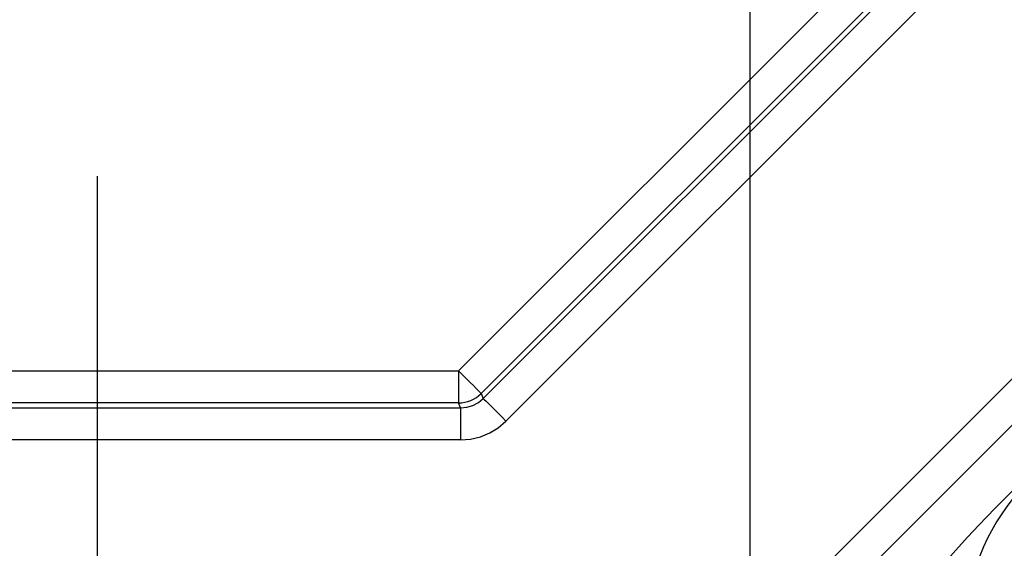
# Model space of a CAD drawing. Header units: millimetres. Extents: x 196 to 1773810, y -221320 to 153872.
# Tile 151 of 256: x 1163921 to 1164223, y -203187 to -203025. Entities that reach past the tile are written whole.
import ezdxf

# ---------------------------------------------------------------- set-up
doc = ezdxf.new("R2010")
doc.units = ezdxf.units.MM
doc.linetypes.add('CENTER', pattern=[50.8, 31.75, -6.35, 6.35, -6.35])
doc.layers.get('Defpoints').update_dxf_attribs({"lineweight": 18})
for name, color, linetype, lineweight in [('00_Основной', 163, 'Continuous', 40), ('ТМ-размеры', 25, 'Continuous', 20), ('Эл.линия силовых сетей', 1, 'Continuous', 50)]:
    doc.layers.add(name, color=color, linetype=linetype, lineweight=lineweight)
doc.styles.add('SFINKS', font='SFINKS.shx', dxfattribs={"width": 0.7, "oblique": 15})
doc.styles.add('Times New Roman', font='times.ttf')
doc.dimstyles.new('кира-50', dxfattribs={"dimtxt": 150, "dimasz": 40, "dimexe": 15, "dimexo": 0, "dimgap": 20, "dimtad": 1, "dimdec": 0, "dimrnd": 5, "dimdsep": 46, "dimtxsty": 'SFINKS', "dimblk1": 'OBLIQUE', "dimblk2": 'OBLIQUE', "dimsah": 1, "dimcen": 2.5, "dimclrd": 252, "dimclre": 252, "dimclrt": 252, "dimadec": 0, "dimazin": 0, "dimtfac": 1, "dimtdec": 0, "dimtofl": 0, "dimtmove": 0, "dimatfit": 3, "dimldrblk": 'OBLIQUE', "dimfxl": 15, "dimtfill": 1, "dimtolj": 1, "dimtzin": 0, "dimlwd": 20, "dimlwe": 20, "dimarcsym": 0})

# ---------------------------------------------------------------- blocks, each defined once
blk = doc.blocks.new('_Oblique')
at = {"color": 0, "linetype": 'ByBlock', "lineweight": -2}
blk.add_line((-0.5, -0.5), (0.5, 0.5), dxfattribs=at)
blk = doc.blocks.new('*D61')
at = {"layer": 'Defpoints', "color": 0, "linetype": 'ByBlock', "lineweight": 50, "transparency": 16777216}
for p in [(1163944.68, -194978.27), (1163944.68, -203390.23), (1165379.01, -203390.23)]:
    blk.add_point(p, dxfattribs=at)
at = {"layer": 'ТМ-размеры', "color": 252, "linetype": 'ByBlock', "lineweight": 20, "transparency": 16777216}
for p, q in [((1163944.68, -194978.27), (1165394.01, -194978.27)), ((1165379.01, -194978.27), (1165379.01, -203390.23)), ((1163944.68, -203390.23), (1165394.01, -203390.23))]:
    blk.add_line(p, q, dxfattribs=at)
at = {"layer": 'ТМ-размеры', "color": 252, "linetype": 'ByBlock', "lineweight": 20, "transparency": 16777216, "xscale": 40, "yscale": 40, "zscale": 40}
for p, rotation in [((1165379.01, -194978.27), 90), ((1165379.01, -203390.23), 270)]:
    blk.add_blockref('_Oblique', p, dxfattribs=dict(at, rotation=rotation))
at = {"layer": 'ТМ-размеры', "color": 252, "linetype": 'ByBlock', "transparency": 16777216, "insert": (1165284.01, -199184.25), "char_height": 150, "attachment_point": 5, "rotation": 90, "style": 'SFINKS', "bg_fill": 3, "box_fill_scale": 1.1, "bg_fill_color": 256, "bg_fill_true_color": 13158600, "bg_fill_transparency": 0}
blk.add_mtext('\\A1;8410', dxfattribs=at)

msp = doc.modelspace()

# ---------------------------------------------------------------- linework, layer by layer
at = {"color": 252, "linetype": 'CENTER', "lineweight": 25, "ltscale": 10}
msp.add_line((1163944.68, -203390.23, 0.2), (1163944.68, -194978.28, 0.2), dxfattribs=at)
at = {"color": 252, "lineweight": 30, "ltscale": 10}
msp.add_line((1164144.68, -202663.02, 0.16), (1164144.68, -203824.09, 0.41), dxfattribs=at)
at = {"layer": '00_Основной', "color": 252, "lineweight": 25, "ltscale": 10}
for p, q in [((1164055.36, -203132.45, 0.2), (1164211.88, -202975.93, 0.2)), ((1164218.83, -202982.88, 0.2), (1164062.31, -203139.4, 0.2)), ((1164062.93, -203140.9, 0.2), (1164220.33, -202983.51, 0.2)), ((1164227.3, -202990.48, 0.2), (1164069.9, -203147.87, 0.2)), ((1164105.77, -203254.17, 0.2), (1164333.6, -203026.35, 0.2)), ((1164340.67, -203033.41, 0.2), (1164112.84, -203261.24, 0.2)), ((1163834, -203132.45, 0.2), (1164055.36, -203132.45, 0.2)), ((1164062.31, -203139.4, 0.2), (1164062.93, -203140.9, 0.2)), ((1164055.36, -203142.3, 0.2), (1163834, -203142.3, 0.2)), ((1164055.98, -203143.79, 0.2), (1164055.36, -203142.3, 0.2)), ((1163833.38, -203143.79, 0.2), (1164055.98, -203143.79, 0.2)), ((1164055.98, -203153.64, 0.2), (1163833.38, -203153.64, 0.2))]:
    msp.add_line(p, q, dxfattribs=at)
at = {"layer": '00_Основной', "color": 252, "lineweight": 25, "ltscale": 10, "elevation": 0.2}
for points in [[(1164055.36, -203132.45), (1164055.36, -203134.18), (1164055.36, -203135.86), (1164055.36, -203137.44), (1164055.36, -203138.87), (1164055.36, -203140.11), (1164055.36, -203141.11), (1164055.36, -203141.85), (1164055.36, -203142.3)], [(1164055.36, -203132.45), (1164056.58, -203133.68), (1164057.77, -203134.86), (1164058.88, -203135.98), (1164059.9, -203136.99), (1164060.78, -203137.87), (1164061.48, -203138.57), (1164062, -203139.1), (1164062.31, -203139.4)], [(1164055.36, -203142.3), (1164056.32, -203142.24), (1164057.28, -203142.09), (1164058.21, -203141.85), (1164059.11, -203141.52), (1164059.98, -203141.11), (1164060.82, -203140.62), (1164061.59, -203140.06), (1164062.31, -203139.4)], [(1164055.98, -203143.79), (1164057.9, -203143.62), (1164059.76, -203143.06), (1164061.45, -203142.14), (1164062.93, -203140.9)], [(1164062.93, -203140.9), (1164063.26, -203141.22), (1164063.78, -203141.75), (1164064.49, -203142.45), (1164065.36, -203143.33), (1164066.36, -203144.33), (1164067.48, -203145.44), (1164068.68, -203146.64), (1164069.9, -203147.87)], [(1164055.98, -203143.79), (1164055.98, -203144.24), (1164055.98, -203144.98), (1164055.98, -203145.98), (1164055.98, -203147.21), (1164055.98, -203148.64), (1164055.98, -203150.22), (1164055.98, -203151.91), (1164055.98, -203153.64)], [(1164055.98, -203153.64), (1164059.05, -203153.39), (1164062.06, -203152.67), (1164064.91, -203151.5), (1164067.55, -203149.88), (1164069.9, -203147.87)], [(1164202.35, -203193.69), (1164204.1, -203191.63), (1164206.19, -203189.25), (1164208.63, -203186.51), (1164211.51, -203183.36), (1164214.87, -203179.78), (1164217.25, -203177.25), (1164219.91, -203174.5), (1164222.78, -203171.55), (1164225.83, -203168.49), (1164228.87, -203165.48), (1164231.68, -203162.76), (1164234.1, -203160.47), (1164236.12, -203158.62)], [(1164234.1, -203163.93), (1164232.58, -203164.78), (1164230.83, -203166.03), (1164228.9, -203167.73), (1164226.89, -203169.76), (1164224.96, -203172.02), (1164223.19, -203174.33), (1164221.63, -203176.57), (1164220.24, -203178.75), (1164218.68, -203181.46), (1164217.35, -203184.01), (1164216.25, -203186.38), (1164214.95, -203189.67), (1164214.01, -203192.62)]]:
    msp.add_lwpolyline(points, dxfattribs=at)

# ---------------------------------------------------------------- next in the draw order: dimensions: what is measured, and where the dimension line sits
at = {"layer": 'ТМ-размеры', "color": 3, "linetype": 'ByBlock'}
dim = msp.add_linear_dim(base=(1165379.01, -203390.23, 0.2), p1=(1163944.68, -194978.27, 0.2), p2=(1163944.68, -203390.23, 0.2), angle=90, dimstyle='кира-50', dxfattribs=at)
dim.commit()
dim.dimension.update_dxf_attribs({"geometry": '*D61', "text_midpoint": (1165284.01, -199184.25, 0.2)})

# ---------------------------------------------------------------- next in the draw order: texts
at = {"layer": 'Эл.линия силовых сетей', "color": 1, "lineweight": 20, "ltscale": 200, "insert": (1141695.24, -202736.66, 0.42), "char_height": 300, "attachment_point": 1, "rotation": 359.8977, "style": 'Times New Roman', "bg_fill": 3, "box_fill_scale": 1, "bg_fill_color": 256, "bg_fill_transparency": 0}
msp.add_mtext_dynamic_manual_height_columns('\\pi16.00321;{\\L\\C0;5ДСП-36Вт-IP54\\P\\pi1335.61388;\\l2,6}', width=3198.3366, gutter_width=1250, heights=[0], dxfattribs=at)

doc.saveas('drawing.dxf')
